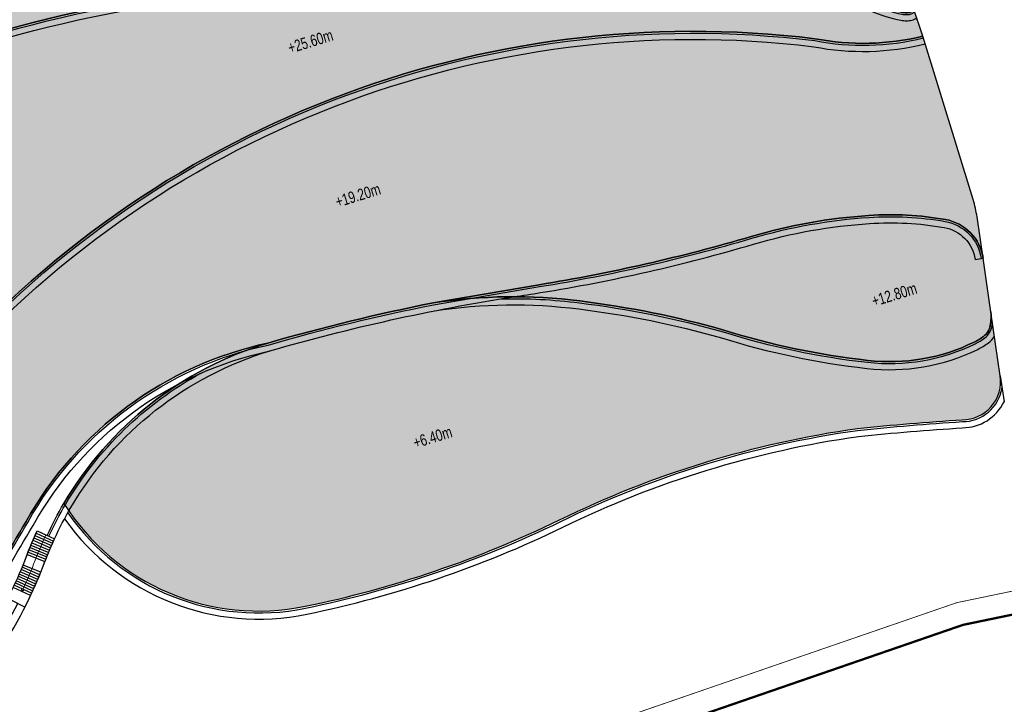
# Model space of a CAD drawing. Header units: millimetres. Extents: x -1402 to -179, y -280 to 6164.
# Tile 151 of 212: x -650 to -521, y 3627 to 3717. Entities that reach past the tile are written whole.
import ezdxf

# ---------------------------------------------------------------- set-up
doc = ezdxf.new("R2010")
doc.units = ezdxf.units.MM
for name, pattern in [('AJN-Limite', [1.25, 0.5, -0.25, 0, -0.25, 0, -0.25]), ('AJN-Projection', [0.375, 0.25, -0.125]), ('DASH', [0.35, 0.25, -0.1])]:
    doc.linetypes.add(name, pattern=pattern)
for name, color, linetype in [('AJN-2-SBT-P', 251, 'AJN-Projection'), ('AJN-2-SBT-V', 51, 'CONTINUOUS'), ('AJN-8-251-H', 251, 'CONTINUOUS'), ('AJN-8-254-H', 254, 'CONTINUOUS')]:
    doc.layers.add(name, color=color, linetype=linetype)
doc.layers.add('AJN-6-Etang', color=7, linetype='CONTINUOUS', lineweight=15, true_color=0x46a499)
for name, color, linetype, lineweight in [('AJN-7-500-A', 10, 'CONTINUOUS', 18), ('AJN-8-252-H', 252, 'CONTINUOUS', 20), ('GEO-1-LIM-V', 10, 'AJN-Limite', 25)]:
    doc.layers.add(name, color=color, linetype=linetype, lineweight=lineweight)
doc.styles.get("Standard").update_dxf_attribs({"font": 'rs.shx', "bigfont": 'hztxt.shx'})

# ---------------------------------------------------------------- blocks, each defined once
blk = doc.blocks.new('ESCALIER COURBE')
at = {"layer": 'AJN-8-251-H', "linetype": 'Continuous'}
for p, q in [((-2.091465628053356, 1.405588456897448), (-0.2043146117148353, -0.2342875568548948)), ((-1.872455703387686, 1.656514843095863), (0.007522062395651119, 0.008420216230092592)), ((-3.169978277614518, 0.1367544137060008), (-1.247502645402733, -1.461563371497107)), ((-2.956494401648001, 0.3923987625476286), (-1.041011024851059, -1.214292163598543)), ((-2.741897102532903, 0.647109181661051), (-0.8334424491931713, -0.9679242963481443)), ((-2.526190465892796, 0.9008808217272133), (-0.62480087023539, -0.7224644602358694)), ((-2.309378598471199, 1.153708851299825), (-0.415090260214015, -0.477917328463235)), ((-4.009937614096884, -0.8972797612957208), (-2.060765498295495, -2.461076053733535)), ((-3.800957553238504, -0.6379605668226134), (-1.858627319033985, -2.210246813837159)), ((-3.590847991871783, -0.3795556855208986), (-1.6553966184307, -1.960301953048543)), ((-3.382344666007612, -0.1198189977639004), (-1.452913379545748, -1.709733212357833)), ((-3.418879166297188, -4.152096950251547), (-5.330543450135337, -2.541029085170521)), ((-3.205460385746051, -3.89750844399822), (-5.125533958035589, -2.296472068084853)), ((-2.993377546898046, -3.641805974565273), (-4.921807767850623, -2.050844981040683)), ((-4.505806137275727, -5.408086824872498), (-6.374642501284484, -3.747529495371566)), ((-4.285796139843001, -5.159172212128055), (-6.163301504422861, -3.508422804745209)), ((-4.067092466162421, -4.909109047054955), (-5.953215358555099, -3.268212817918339)), ((-3.849701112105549, -4.657904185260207), (-5.744389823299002, -3.02690612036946)), ((-3.633628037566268, -4.405564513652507), (-5.536830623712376, -2.78450932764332)), ((-5.173613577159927, -6.147871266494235), (-7.016136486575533, -4.45816439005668)), ((-4.949720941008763, -5.902443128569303), (-6.801065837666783, -4.222406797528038)), ((-4.727116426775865, -5.655846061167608), (-6.587232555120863, -3.985526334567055)), ((-6.312182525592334, -7.357243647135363), (-8.109842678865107, -5.619884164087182))]:
    blk.add_line(p, q, dxfattribs=at)
at = {"layer": 'AJN-8-251-H', "linetype": 'Continuous', "flags": 128}
for points in [[(-4.012698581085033, -0.8950646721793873, -0.01090874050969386), (-1.872455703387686, 1.656514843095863)], [(-2.06270429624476, -2.459520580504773, -0.01087050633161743), (-2.273736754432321e-13, 0, -6.100320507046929e-05), (0.007522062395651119, 0.008420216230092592)]]:
    blk.add_lwpolyline(points, format="xyb", dxfattribs=at)
at = {"layer": 'AJN-8-251-H', "linetype": 'Continuous'}
for points in [[(-8.109842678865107, -5.619884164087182, 0.01963747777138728), (-4.921807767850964, -2.050844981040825, -0.004816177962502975), (-4.012698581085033, -0.8950646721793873, -0.004816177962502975)], [(-6.312182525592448, -7.357243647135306, 0.01980274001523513), (-2.966707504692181, -3.609457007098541, -0.004953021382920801), (-2.06270429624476, -2.459520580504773, -0.004953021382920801)]]:
    blk.add_lwpolyline(points, format="xyb", dxfattribs=at)
at = {"layer": 'AJN-8-252-H', "flags": 128}
blk.add_lwpolyline([(-6.094875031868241, -5.303017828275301, 0.01317423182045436), (-3.944375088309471, -2.830298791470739, -0.01579367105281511), (-0.932506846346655, 0.8325026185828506)], format="xyb", dxfattribs=at)
blk.add_lwpolyline([(-5.716615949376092, -5.172940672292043), (-6.094875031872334, -5.303017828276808), (-6.018395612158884, -4.910397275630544)], dxfattribs=at)

msp = doc.modelspace()

# ---------------------------------------------------------------- hatches: boundary and pattern name
at = {"layer": 'AJN-6-Etang', "transparency": 33554687}
h = msp.add_hatch(color=256, dxfattribs=at)
h.dxf.hatch_style = 1
h.set_gradient(color1=(39, 228, 241), rotation=300, centered=1, tint=0.7570968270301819)
edge = h.paths.add_edge_path()
edge.add_arc((-537.0654263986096, 3741.594956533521), 11.91000200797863, 204.3463974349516, 247.7751663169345, ccw=False)
edge.add_arc((-396.1423895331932, 1757.59094821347), 1984.905211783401, 94.38534743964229, 94.57030582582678)
edge.add_arc((-390.9486155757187, 1693.875489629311), 2048.831929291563, 94.57310970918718, 94.74732533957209)
edge.add_arc((-573.0292612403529, 3886.387536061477), 151.2277142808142, 268.91833598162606, 274.74732533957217, ccw=False)
edge.add_arc((-573.0292612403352, 3886.38753606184), 151.2277142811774, 266.76281670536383, 268.918335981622, ccw=False)
edge.add_arc((-587.1152837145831, 3637.340569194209), 98.21728513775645, 86.76281670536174, 102.4753579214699)
edge.add_arc((-768.5947579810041, 4457.610945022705), 741.88883258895, 278.27454966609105, 282.4753579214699, ccw=False)
edge.add_arc((-648.6178442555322, 3664.201595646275), 60.6979130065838, 102.5670392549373, 118.6172384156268)
edge.add_arc((-706.6427610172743, 3754.674641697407), 47.13165744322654, 292.1750060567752, 307.90155288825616, ccw=False)
edge.add_arc((-776.9140117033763, 4083.569670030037), 382.8069380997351, 283.0004505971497, 283.29936020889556, ccw=False)
edge.add_arc((174.600009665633, 2113.921362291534), 1816.099149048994, 118.4580294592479, 118.5589211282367)
edge.add_arc((-870.3806384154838, 4059.857204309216), 392.8297856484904, 293.3616463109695, 296.74348635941, ccw=False)
edge.add_arc((-614.78692978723, 3518.280997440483), 206.6587185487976, 118.8838619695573, 123.3912754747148)
edge.add_arc((-706.7794257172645, 3655.884916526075), 41.1545307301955, 121.892201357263, 144.7242394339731)
edge.add_arc((-725.5073585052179, 3670.873424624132), 17.26788170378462, 149.4436558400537, 174.3919650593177)
edge.add_arc((-772.4263791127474, 3675.198726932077), 29.85056725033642, 304.76223884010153, 354.9302594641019, ccw=False)
edge.add_arc((-698.6065861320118, 3666.450415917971), 58.94964782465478, 195.5212558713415, 201.6826345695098)
edge.add_arc((-747.7018612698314, 3647.290061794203), 6.257983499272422, 204.7451583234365, 238.7353172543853)
edge.add_arc((-746.7268568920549, 3648.895891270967), 8.136632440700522, 238.7353172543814, 265.8059867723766)
edge.add_arc((-745.6361823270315, 3663.769329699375), 23.05000703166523, 265.8059867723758, 291.7958996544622)
edge.add_arc((-753.5528919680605, 3688.708372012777), 49.18277004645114, 289.5712784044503, 327.779998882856)
edge.add_arc((-836.7744922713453, 3744.021250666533), 149.0997929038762, 326.8485866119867, 332.8131314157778)
edge.add_arc((-633.9402415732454, 3642.69358752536), 77.66313263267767, 136.2721735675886, 154.6878398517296, ccw=False)
edge.add_arc((-644.200352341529, 3645.64922362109), 68.38566050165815, 109.5782243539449, 132.1159801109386, ccw=False)
edge.add_arc((-604.8070941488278, 3549.087568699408), 172.6306134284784, 89.91502416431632, 111.15777770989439, ccw=False)
edge.add_arc((-602.0929170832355, 3830.688558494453), 108.9982880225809, 268.7077466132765, 275.5166178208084)
edge.add_arc((-606.5813803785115, 3826.946865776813), 105.8155929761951, 278.1313981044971, 283.1361526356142)
edge.add_arc((-574.2587065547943, 3678.538436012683), 46.11022811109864, 93.68543034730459, 100.33763134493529, ccw=False)
edge.add_arc((-571.7268882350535, 3621.66224611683), 103.0377285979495, 76.98883006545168, 93.05743218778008, ccw=False)
edge.add_arc((-575.9250879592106, 3620.152697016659), 105.5203835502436, 69.08009231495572, 74.95191348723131, ccw=False)
edge.add_arc((-530.7439089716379, 3736.325698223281), 19.1406711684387, 246.9188615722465, 258.4739672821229)
edge.add_arc((-533.925047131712, 3721.717364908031), 4.195972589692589, 261.1793386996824, 268.9071782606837)
edge.add_arc((-533.9948825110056, 3719.2615711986), 1.739445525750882, 269.6643166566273, 283.9875195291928)
edge.add_arc((-533.744956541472, 3718.25824188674), 0.705456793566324, 283.9875195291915, 313.6161645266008)
edge.add_arc((-533.5830224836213, 3718.088290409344), 0.4707098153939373, 313.6161645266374, 348.514980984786)
edge.add_arc((-534.2310152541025, 3718.219949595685), 1.131942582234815, 348.5149809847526, 378.9075892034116)
edge.add_line((-533.1601495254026, 3718.586747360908), (-534.4543513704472, 3722.789336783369))
edge.add_arc((-546.2312466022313, 3719.162597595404), 12.32268227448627, 17.11641258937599, 67.77516631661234)
at = {"layer": 'AJN-6-Etang', "linetype": 'Continuous', "transparency": 33554687}
h = msp.add_hatch(color=256, dxfattribs=at)
h.dxf.hatch_style = 1
h.set_gradient(color1=(166, 228, 247), rotation=200, centered=1, tint=0.800000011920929, name='INVCURVED')
edge = h.paths.add_edge_path()
edge.add_arc((-539.6903833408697, 3746.378562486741), 32.8479777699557, 259.0174260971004, 283.7331395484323)
edge.add_line((-531.8922719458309, 3714.469643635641), (-533.1331609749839, 3718.226826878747))
edge.add_arc((-533.574940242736, 3718.064349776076), 0.4707098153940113, -70.6203057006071, 20.192458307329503, ccw=False)
edge.add_arc((-533.9948825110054, 3719.2615711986), 1.739445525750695, 267.0779223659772, 289.3427458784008, ccw=False)
edge.add_arc((-533.925047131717, 3721.717364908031), 4.195972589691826, 261.17933869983, 267.83506076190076, ccw=False)
edge.add_arc((-530.7439089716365, 3736.325698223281), 19.14067116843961, 246.9188615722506, 258.4739672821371, ccw=False)
edge.add_arc((-575.9250879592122, 3620.152697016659), 105.5203835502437, 69.08009231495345, 74.95191348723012)
edge.add_arc((-571.7268882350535, 3621.66224611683), 103.0377285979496, 76.98883006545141, 93.05743218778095)
edge.add_arc((-574.2587065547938, 3678.538436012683), 46.11022811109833, 93.68543034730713, 100.3376313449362)
edge.add_arc((-606.5813803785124, 3826.946865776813), 105.8155929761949, 278.13139810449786, 283.1361526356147, ccw=False)
edge.add_arc((-602.0929170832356, 3830.688558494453), 108.9982880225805, 268.7077466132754, 275.5166178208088, ccw=False)
edge.add_arc((-604.8070941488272, 3549.087568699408), 172.630613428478, 89.91502416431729, 111.1577777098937)
edge.add_arc((-644.2003523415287, 3645.649223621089), 68.38566050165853, 109.5782243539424, 132.1159801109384)
edge.add_arc((-633.940241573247, 3642.69358752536), 77.6631326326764, 136.2721735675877, 154.6878398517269)
edge.add_arc((-836.7744922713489, 3744.021250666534), 149.0997929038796, 326.8485866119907, 332.81313141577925, ccw=False)
edge.add_arc((-753.5528919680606, 3688.708372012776), 49.18277004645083, 289.5712784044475, 327.77999888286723, ccw=False)
edge.add_arc((-745.6361823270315, 3663.769329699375), 23.05000703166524, 265.80598677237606, 291.7958996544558, ccw=False)
edge.add_arc((-746.7268568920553, 3648.895891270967), 8.136632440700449, 238.73531725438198, 265.8059867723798, ccw=False)
edge.add_arc((-747.701861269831, 3647.290061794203), 6.257983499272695, 204.7451583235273, 238.7353172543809, ccw=False)
edge.add_arc((-698.6065861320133, 3666.450415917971), 58.9496478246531, 201.6826345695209, 210.3252863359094)
edge.add_arc((-722.7767510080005, 3654.056911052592), 31.86463938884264, 213.0342114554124, 247.3748419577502)
edge.add_arc((-731.5727928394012, 3632.951902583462), 9.000000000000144, 247.3748419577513, 297.9607097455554)
edge.add_arc((-691.6662761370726, 3557.774338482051), 76.11284403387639, 113.07744778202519, 117.9607097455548, ccw=False)
edge.add_arc((-801.5518826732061, 3808.592369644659), 197.7256147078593, 293.8823795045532, 315.3027358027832)
edge.add_arc((-561.8123215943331, 3584.378913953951), 130.7194739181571, 83.02942774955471, 139.3583344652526, ccw=False)
h = msp.add_hatch(color=256, dxfattribs=at)
h.dxf.hatch_style = 1
h.set_gradient(color1=(181, 223, 247), rotation=200, centered=1, tint=0.800000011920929, name='INVCURVED')
edge = h.paths.add_edge_path()
edge.add_arc((-536.1331980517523, 3649.417541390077), 41.76902211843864, 80.08128101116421, 93.81348574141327, ccw=False)
edge.add_arc((-529.9721789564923, 3684.650621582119), 6.001325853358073, 8.314213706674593, 80.08128101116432, ccw=False)
edge.add_line((-524.0339273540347, 3685.518423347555), (-524.8218382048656, 3690.909992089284))
edge.add_arc((-539.6641874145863, 3688.740966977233), 15.00000000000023, 8.314213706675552, 17.11641258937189)
edge.add_line((-525.3285562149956, 3693.155678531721), (-531.8922719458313, 3714.469643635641))
edge.add_arc((-539.6903833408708, 3746.37856248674), 32.84797776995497, 259.0174260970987, 283.7331395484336, ccw=False)
edge.add_arc((-561.8123215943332, 3584.378913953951), 130.7194739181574, 83.02942774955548, 139.3583344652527)
edge.add_arc((-801.5518826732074, 3808.592369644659), 197.7256147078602, 293.88237950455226, 315.3027358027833, ccw=False)
edge.add_arc((-691.666276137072, 3557.774338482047), 76.1128440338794, 109.1621766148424, 113.07744778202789, ccw=False)
edge.add_arc((-700.3908612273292, 3582.881288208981), 49.53320314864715, 76.18652852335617, 109.16217663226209, ccw=False)
edge.add_arc((6736.442926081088, 44752.96636338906), 41786.93979426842, 259.7649214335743, 259.7784708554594)
edge.add_arc((-676.0644756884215, 3653.926779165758), 24.85499872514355, 263.5898590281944, 326.3375928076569)
edge.add_arc((-2060.139441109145, 4481.808366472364), 1637.6038108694, 329.0722052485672, 329.5217709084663)
edge.add_arc((-607.3271954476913, 3627.944119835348), 47.56153281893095, 102.10276570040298, 150.7305022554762, ccw=False)
edge.add_arc((-545.9599434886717, 3428.331226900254), 256.2479434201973, 101.20186661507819, 106.1646998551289, ccw=False)
edge.add_line((-595.7402857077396, 3679.697346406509), (-581.894087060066, 3682.067430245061))
edge.add_arc((-618.1463783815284, 3905.2683349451), 226.1257890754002, 279.2254205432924, 286.4139132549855)
edge.add_arc((-534.1899581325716, 3620.264426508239), 70.98682985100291, 93.8134857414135, 106.41391325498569, ccw=False)
at = {"layer": 'AJN-6-Etang', "transparency": 33554687}
h = msp.add_hatch(color=256, dxfattribs=at)
h.dxf.hatch_style = 1
h.set_gradient(color1=(188, 236, 246), rotation=200, centered=1, tint=0.800000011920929, name='INVCURVED')
edge = h.paths.add_edge_path()
edge.add_arc((-529.9721789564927, 3684.650621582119), 6.001325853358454, 8.314213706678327, 80.0812810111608)
edge.add_arc((-536.1331980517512, 3649.417541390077), 41.76902211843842, 80.08128101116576, 93.81348574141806)
edge.add_arc((-534.1899581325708, 3620.26442650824), 70.98682985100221, 93.8134857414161, 106.4139132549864)
edge.add_arc((-618.146378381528, 3905.268334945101), 226.125789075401, 279.22542054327, 286.41391325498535, ccw=False)
edge.add_line((-581.894087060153, 3682.067430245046), (-595.7402857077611, 3679.697346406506))
edge.add_arc((-585.3088098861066, 3612.091593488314), 68.4058003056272, 82.70206975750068, 98.77148672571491, ccw=False)
edge.add_arc((-591.4480943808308, 3558.177498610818), 122.6653533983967, 74.09507165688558, 83.05663605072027, ccw=False)
edge.add_arc((-527.8576559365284, 3772.127404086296), 100.5522168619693, 252.6562582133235, 263.6004390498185)
edge.add_arc((-536.1791950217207, 3696.941333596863), 24.90736390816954, 263.345897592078, 296.1893437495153)
edge.add_arc((-527.6510556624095, 3680.017136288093), 5.959617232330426, 294.4264649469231, 308.1904459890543)
edge.add_arc((-525.3469842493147, 3677.165244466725), 2.294084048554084, 307.0003335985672, 349.6996083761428)
edge.add_arc((-529.9453750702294, 3677.938647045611), 6.956927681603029, 350.2044284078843, 365.010583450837)
edge.add_line((-523.0150327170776, 3678.546263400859), (-524.0339273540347, 3685.518423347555))
h = msp.add_hatch(color=256, dxfattribs=at)
h.dxf.hatch_style = 1
h.set_gradient(color1=(143, 224, 240), color2=(237, 250, 252), rotation=220, centered=1, tint=0.800000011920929, name='INVCURVED')
edge = h.paths.add_edge_path()
edge.add_arc((-526.74060378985, 3669.462102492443), 5.000000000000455, 269.9999999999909, 368.3142137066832)
edge.add_line((-521.7931540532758, 3670.185110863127), (-523.015032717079, 3678.546263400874))
edge.add_arc((-529.9453750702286, 3677.938647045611), 6.956927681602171, -9.298855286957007, 5.010583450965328, ccw=False)
edge.add_arc((-525.3469842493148, 3677.165244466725), 2.29408404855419, 307.0003335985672, 351.20596474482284, ccw=False)
edge.add_arc((-527.6510556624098, 3680.017136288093), 5.959617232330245, 294.4264649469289, 308.19044598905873, ccw=False)
edge.add_arc((-536.1791950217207, 3696.941333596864), 24.90736390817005, 263.345897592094, 296.18934374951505, ccw=False)
edge.add_arc((-527.8576559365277, 3772.127404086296), 100.5522168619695, 252.6562582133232, 263.60043904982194, ccw=False)
edge.add_arc((-591.4480943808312, 3558.177498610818), 122.6653533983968, 74.09507165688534, 83.05663605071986)
edge.add_arc((-585.3088098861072, 3612.091593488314), 68.40580030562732, 82.70206975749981, 98.7714867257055)
edge.add_arc((-545.9599434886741, 3428.331226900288), 256.2479434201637, 101.2018666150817, 106.1646998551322)
edge.add_arc((-603.9778946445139, 3630.139153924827), 46.26852690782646, 106.7330714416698, 149.5874440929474)
edge.add_arc((-618.4786271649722, 3669.522860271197), 30.00000000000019, 212.1441257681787, 281.6391712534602)
edge.add_arc((-640.9707072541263, 3778.716675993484), 141.4862460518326, 281.6391712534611, 295.8553758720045)
edge.add_arc((-522.3316057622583, 3535.25015670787), 129.3486840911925, 98.03766878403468, 116.11541465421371, ccw=False)
edge.add_arc((-503.5929547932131, 3302.214537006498), 362.9863803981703, 93.6562339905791, 95.82263408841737, ccw=False)
at = {"layer": 'AJN-8-254-H'}
h = msp.add_hatch(color=255, dxfattribs=at)
h.dxf.hatch_style = 1
h.paths.add_polyline_path([(-767.6700926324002, 3695.502828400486, -0.2464211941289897), (-767.4226458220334, 3695.374427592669, -0.08656056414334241), (-763.1239743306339, 3696.90247694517, -0.8058685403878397), (-762.0104599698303, 3697.269946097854, -0.08357554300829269), (-757.5444517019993, 3696.894347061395, -0.6562459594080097), (-756.4899941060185, 3696.578014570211, -0.08357554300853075), (-752.5547221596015, 3694.433267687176, -0.6562459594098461), (-751.7173819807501, 3693.718559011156, -0.0848587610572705), (-748.9905325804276, 3690.168496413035, -0.6618094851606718), (-748.5032295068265, 3689.177244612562, -0.03377184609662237), (-747.894293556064, 3687.460436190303), (-748.1109409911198, 3687.399699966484, -0.0714318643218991), (-747.6190817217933, 3683.658114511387, -0.9303294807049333), (-747.6396971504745, 3683.060030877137, -0.01893678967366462), (-747.7349124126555, 3682.059367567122, -0.03197878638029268), (-718.6716012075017, 3697.7078330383, 0.02245452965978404), (-703.8887507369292, 3704.951018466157, 0.03574655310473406), (-701.415636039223, 3706.57997501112, -0.01582952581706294), (-700.1049641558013, 3707.668882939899, -0.05869852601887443), (-698.2181821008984, 3708.644548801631, -0.03273755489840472), (-694.3041291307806, 3709.782619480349, 0.003651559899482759), (-688.8535361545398, 3711.02906217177, 0.06872791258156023), (-677.6894734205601, 3717.484585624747, -0.07014692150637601), (-661.8246045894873, 3723.445313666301, 0.01833153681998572), (-608.3321525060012, 3733.238846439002, -0.06866651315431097), (-581.569007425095, 3735.40113170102, 0.03485309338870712), (-560.5134006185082, 3735.678628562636, -0.001541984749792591), (-547.9165478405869, 3736.685647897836, -0.03924537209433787), (-548.550374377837, 3738.441527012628, 0.1068267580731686), (-556.371493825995, 3755.453928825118), (-560.7691083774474, 3755.453928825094, 0.1419590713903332)])
h.paths.add_polyline_path([(-690.7982539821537, 3710.574726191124, -0.002347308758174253), (-694.3041291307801, 3709.782619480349, 0.03273755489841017), (-698.2181821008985, 3708.644548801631, 0.05869852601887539), (-700.1049641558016, 3707.668882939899, 0.01582952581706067), (-701.415636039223, 3706.57997501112, -0.03574655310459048), (-703.8887507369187, 3704.951018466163, -0.02245452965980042), (-718.6716012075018, 3697.7078330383, 0.03197878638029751), (-747.7349124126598, 3682.059367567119, -0.0174172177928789), (-747.8891159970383, 3681.147743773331, -0.01112808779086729), (-747.519368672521, 3681.307506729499, -0.00345109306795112), (-728.2303048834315, 3692.257893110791, -0.01860396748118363), (-714.6104849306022, 3699.231498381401, 0.01475713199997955), (-693.6084446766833, 3709.048378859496, -0.0004402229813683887)])

# ---------------------------------------------------------------- linework, layer by layer
at = {"layer": 'AJN-2-SBT-P', "ltscale": 5}
msp.add_lwpolyline([(-598.362766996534, 3732.615722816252, 0.05136927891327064), (-569.3453663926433, 3736.388544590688, -0.03690796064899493), (-555.7402460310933, 3738.441906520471, 0.1067657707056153), (-563.5590515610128, 3755.443872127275, 0.1401209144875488), (-767.6700926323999, 3695.502828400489), (-766.1462764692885, 3694.714262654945, -0.6074786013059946), (-750.2465776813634, 3680.877081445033, -0.006356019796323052), (-735.3558760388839, 3691.616742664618, -0.06791793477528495), (-729.3483457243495, 3694.717613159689, 0.02504563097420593), (-675.8507716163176, 3716.76737394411, -0.06355717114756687), (-658.6794310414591, 3722.09866041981, 0.0469281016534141), (-647.7917072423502, 3724.392247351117, 0.004268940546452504), (-637.3173843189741, 3727.746856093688, -0.09014605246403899), (-630.8325987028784, 3728.651971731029, 0.06696969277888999), (-626.0528815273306, 3729.095905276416, -0.04175151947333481), (-604.9859279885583, 3732.126991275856, 0.003885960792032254)], format="xyb", close=True, dxfattribs=at)
at = {"layer": 'AJN-2-SBT-V', "flags": 128}
for points in [[(-661.8246045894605, 3723.445313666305, 0.01833153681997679), (-608.3321525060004, 3733.238846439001, -0.06866651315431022), (-581.5690074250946, 3735.401131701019, 0.0348530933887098), (-560.513400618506, 3735.678628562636, -0.001541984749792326), (-547.916547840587, 3736.685647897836, -0.03924537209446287), (-548.5503743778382, 3738.441527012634, 0.1068267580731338), (-556.371493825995, 3755.453928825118), (-560.7691083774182, 3755.453928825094, 0.1419590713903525), (-767.6700926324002, 3695.502828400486, -0.246421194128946)], [(-667.115943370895, 3710.081158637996, -0.09295535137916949), (-604.5510643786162, 3721.717992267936, 0.02971804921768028), (-591.6144267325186, 3722.195111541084, 0.02184083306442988), (-582.5331124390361, 3723.90017477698, -0.02903385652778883), (-577.2226050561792, 3724.553307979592, -0.07022761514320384), (-548.5288704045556, 3722.054603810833, -0.02562626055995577), (-538.2477084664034, 3718.717226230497, 0.05046142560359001), (-534.5684667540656, 3717.571017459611, 0.03373184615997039), (-534.0050734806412, 3717.522155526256, 0.06257825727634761), (-533.5744402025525, 3717.573703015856, 0.1300044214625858), (-533.2583156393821, 3717.747507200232, 0.1534627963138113), (-533.1217377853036, 3717.994566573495, 0.1333956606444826), (-533.1601495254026, 3718.586747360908), (-534.4543513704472, 3722.789336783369, 0.2247122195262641), (-541.5702899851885, 3730.569787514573, -0.1917949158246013), (-547.916268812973, 3736.6850312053, 0.0008070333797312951), (-554.3042454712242, 3736.184773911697, 0.0007601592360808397), (-560.5134006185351, 3735.678628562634, -0.02543924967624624), (-575.8840589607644, 3735.18676987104, -0.009405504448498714), (-581.5690074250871, 3735.401131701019, 0.06866651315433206), (-608.3321525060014, 3733.238846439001, -0.0183315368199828), (-661.8246045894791, 3723.445313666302, 0.07014692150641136)]]:
    msp.add_lwpolyline(points, format="xyb", dxfattribs=at)
at = {"layer": 'AJN-2-SBT-V', "linetype": 'Continuous', "flags": 128}
msp.add_lwpolyline([(-661.0019790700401, 3669.519930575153, -0.2508528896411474), (-545.9482657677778, 3714.13218980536, 0.1082626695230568), (-531.8922719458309, 3714.469643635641), (-533.1331609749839, 3718.226826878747, -0.4183745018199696), (-533.4187460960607, 3717.620310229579, -0.09745540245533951), (-534.0835555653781, 3717.524387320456, -0.02904923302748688), (-534.5684667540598, 3717.571017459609, -0.05046142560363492), (-538.2477084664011, 3718.717226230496, 0.0256262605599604), (-548.5288704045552, 3722.054603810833, 0.07022761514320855), (-577.2226050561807, 3724.553307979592, 0.02903385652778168), (-582.5331124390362, 3723.90017477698, -0.02184083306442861), (-591.6144267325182, 3722.195111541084, -0.02971804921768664), (-604.5510643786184, 3721.717992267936, 0.09295535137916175), (-667.1159433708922, 3710.081158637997, 0.09865774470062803)], format="xyb", dxfattribs=at)
at = {"layer": 'AJN-2-SBT-V'}
msp.add_lwpolyline([(-538.9112035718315, 3691.094080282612, -0.05998985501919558), (-528.9384449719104, 3690.56224623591, -0.3237964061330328), (-524.0339273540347, 3685.518423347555), (-524.8218382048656, 3690.909992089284, 0.03842573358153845), (-525.3285562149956, 3693.155678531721), (-531.8922719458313, 3714.469643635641, -0.1082626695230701), (-545.9482657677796, 3714.13218980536, 0.2508528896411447), (-661.0019790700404, 3669.519930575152, -0.0937370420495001), (-721.5006108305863, 3627.796317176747, -0.01708525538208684), (-716.6497959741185, 3629.670018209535, -0.144884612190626), (-688.5642251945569, 3630.981900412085, 5.912050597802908e-05), (-678.8394075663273, 3629.227169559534, 0.2808412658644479), (-655.3772131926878, 3640.149691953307, 0.00196160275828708), (-648.8165320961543, 3651.197815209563, -0.215421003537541), (-617.2992204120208, 3674.448508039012, -0.02165783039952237), (-595.7402857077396, 3679.697346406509), (-581.894087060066, 3682.067430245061, 0.03137600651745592), (-554.2490190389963, 3688.358215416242, -0.05503520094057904)], format="xyb", close=True, dxfattribs=at)
at = {"layer": 'AJN-2-SBT-V', "flags": 128}
for points in [[(-524.0339273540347, 3685.518423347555, 0.3237964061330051), (-528.9384449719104, 3690.56224623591, 0.05998985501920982), (-538.9112035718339, 3691.094080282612, 0.05503520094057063), (-554.2490190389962, 3688.358215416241, -0.03137600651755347), (-581.894087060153, 3682.067430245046), (-595.7402857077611, 3679.697346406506, -0.07023118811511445), (-576.6193047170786, 3679.943240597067, -0.03912214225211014), (-557.8326426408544, 3676.146945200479, 0.04778932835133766), (-539.0653384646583, 3672.201750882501, 0.1442957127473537), (-525.1866047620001, 3674.590948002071, 0.06012900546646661), (-523.9663593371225, 3675.333115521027, 0.1884968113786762), (-523.0898720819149, 3676.755041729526, 0.06469406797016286), (-523.0150327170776, 3678.546263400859)], [(-526.7406037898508, 3664.462102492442, 0.4573830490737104), (-521.7931540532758, 3670.185110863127), (-523.015032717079, 3678.546263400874, -0.0625179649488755), (-523.0798687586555, 3676.81451811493, -0.1953116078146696), (-523.9663593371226, 3675.333115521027, -0.06012900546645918), (-525.186604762, 3674.590948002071, -0.1442957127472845), (-539.0653384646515, 3672.2017508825, -0.04778932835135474), (-557.8326426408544, 3676.146945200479, 0.03912214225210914), (-576.6193047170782, 3679.943240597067, 0.0702311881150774), (-595.7402857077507, 3679.697346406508, 0.02165783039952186), (-617.2992204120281, 3674.44850803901, 0.1891976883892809), (-643.8799997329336, 3653.561335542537, 0.3128781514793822), (-612.4261998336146, 3640.139733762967, 0.06210957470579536), (-579.2684073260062, 3651.393528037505, -0.07904304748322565), (-540.4176712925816, 3663.328165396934, -0.00945298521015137)]]:
    msp.add_lwpolyline(points, format="xyb", close=True, dxfattribs=at)
at = {"layer": 'AJN-2-SBT-V', "linetype": 'Continuous', "flags": 128}
msp.add_lwpolyline([(-664.06743493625, 3622.108041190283, 0.09389314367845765), (-649.8988315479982, 3640.516749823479), (-651.192436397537, 3641.171796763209, 0.01963747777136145), (-649.1998099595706, 3645.52277908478, -0.01572574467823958), (-647.3805131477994, 3649.964988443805), (-646.0565730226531, 3649.373500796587, -0.02494982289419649), (-643.879999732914, 3653.561335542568, -0.189197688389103), (-617.2992204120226, 3674.448508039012, 0.2154210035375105), (-648.8165320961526, 3651.197815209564, -0.001961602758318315), (-655.3772131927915, 3640.149691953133, -0.2808412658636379), (-678.839407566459, 3629.227169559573, -5.912050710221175e-05), (-688.5642253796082, 3630.981900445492, 0.1448846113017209), (-716.6497959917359, 3629.670018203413, 0.03840971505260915), (-727.3529990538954, 3625.002478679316, -0.2243781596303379), (-735.0350987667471, 3624.644530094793, -0.150970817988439), (-749.4903189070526, 3636.686230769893, 0.03286619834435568), (-732.1687331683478, 3609.756508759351, 0.00233829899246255), (-729.3480626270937, 3606.256450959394, 0.04253943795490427), (-724.9823251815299, 3603.412189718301, 0.2111097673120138), (-704.9509894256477, 3600.716146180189, 0.100205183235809)], format="xyb", close=True, dxfattribs=at)
at = {"layer": 'AJN-8-251-H', "linetype": 'Continuous'}
for p, q in [((-525.0728917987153, 3685.366591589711), (-524.0339274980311, 3685.518424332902)), ((-521.7931540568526, 3670.185110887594), (-521.300605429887, 3666.814666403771))]:
    msp.add_line(p, q, dxfattribs=at)
at = {"layer": 'AJN-8-251-H', "linetype": 'Continuous', "flags": 128}
for points in [[(-752.792833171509, 3643.235946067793, 0.08838480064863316), (-751.0794547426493, 3641.72717481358, 0.1186704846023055), (-747.3402047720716, 3640.531717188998, 0.113838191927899), (-736.9893709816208, 3642.133179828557, 0.1682431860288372), (-711.7335021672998, 3662.350500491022, 0.02603457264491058), (-703.9228275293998, 3675.787858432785, -0.08051067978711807), (-689.887682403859, 3696.197577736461, -0.09863690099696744), (-667.0289247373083, 3709.84676652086, -0.09295654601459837), (-604.5540666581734, 3721.467996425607, 0.02972507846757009), (-591.5847141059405, 3721.946818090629, 0.02183985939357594), (-582.4822544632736, 3723.655326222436, -0.0289931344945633), (-577.207901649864, 3724.30373695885, -0.07021340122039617), (-548.58948584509, 3721.812022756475, -0.02560453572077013), (-538.3413620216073, 3718.485383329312, 0.05047568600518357), (-534.6127005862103, 3717.324893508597, 0.03415911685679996), (-534.0082215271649, 3717.272170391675, 0.06279062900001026), (-533.514012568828, 3717.331115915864, 0.1300044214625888), (-533.0858596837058, 3717.566512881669, 0.1022200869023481), (-532.9197915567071, 3717.806248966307)], [(-751.938583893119, 3641.335500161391, 0.01818615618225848), (-751.4946486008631, 3641.043351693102, 0.1186704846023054), (-747.3987119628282, 3639.733859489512, 0.1136755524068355), (-736.7068595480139, 3641.384568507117, 0.1681314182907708), (-711.0601792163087, 3661.91843827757, 0.02604571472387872), (-703.2051929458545, 3675.434060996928, -0.08045783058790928), (-689.329647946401, 3695.623595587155, -0.09856911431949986), (-666.7504891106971, 3709.096701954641, -0.092960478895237), (-604.563640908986, 3720.668009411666, 0.02974727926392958), (-591.4896352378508, 3721.152280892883, 0.02183640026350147), (-582.3196663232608, 3722.871776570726, -0.02886076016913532), (-577.1608366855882, 3723.505110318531, -0.07016741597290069), (-548.7834547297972, 3721.035761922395, -0.02553488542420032), (-538.6408315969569, 3717.743399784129, 0.05050637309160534), (-534.7550061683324, 3716.537461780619, 0.03527544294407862), (-534.0185938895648, 3716.472226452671, 0.06324129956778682), (-533.3206441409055, 3716.554837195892, 0.1097736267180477), (-532.6391299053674, 3716.894872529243)], [(-732.6710109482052, 3623.767327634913, 0.1529291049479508), (-727.2357825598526, 3624.781661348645, -0.0213162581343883), (-721.4010033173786, 3627.567010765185, 0.09375056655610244), (-660.8180401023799, 3669.350387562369, -0.2508531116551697), (-545.9872767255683, 3713.885097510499, 0.1083085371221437), (-531.8185659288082, 3714.230302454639)], [(-730.0101396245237, 3623.024132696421, 0.08316220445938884), (-726.8606897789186, 3624.075045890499, -0.02133493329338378), (-721.0822839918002, 3626.833219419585, 0.09379377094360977), (-660.2293707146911, 3668.807919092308, -0.2508542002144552), (-546.1118379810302, 3713.094364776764, 0.108448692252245), (-531.5827193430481, 3713.464451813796)], [(-721.0890370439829, 3626.830342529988, -0.01708525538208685), (-716.3051406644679, 3628.678195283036, -0.1450563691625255), (-688.783247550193, 3629.954468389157, 5.952462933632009e-05), (-678.9917090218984, 3628.187698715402, 0.2814724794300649), (-654.4892564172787, 3639.588757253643, 0.001967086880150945), (-647.9059689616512, 3650.674844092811, -0.215691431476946), (-617.0428263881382, 3673.429603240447, -0.03198491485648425), (-585.2005265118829, 3680.494203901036, 0.003869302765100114), (-581.725751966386, 3681.031011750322, 0.03137600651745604), (-553.9523159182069, 3687.351007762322, -0.0550352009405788), (-538.8413693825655, 3690.046405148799, -0.05998985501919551), (-529.1193084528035, 3689.52794047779, -0.3237964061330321), (-525.0728917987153, 3685.366591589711, -0.3237964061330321)], [(-713.4720518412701, 3630.396723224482, -0.1281694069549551), (-688.6163418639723, 3630.737268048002, 5.921692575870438e-05), (-678.8756057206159, 3628.97966494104, 0.2809951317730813), (-655.1658185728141, 3640.016096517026, 0.001962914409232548), (-648.5997372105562, 3651.073288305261, -0.2154845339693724), (-617.2381446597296, 3674.205920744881, -0.02166131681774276), (-595.6969246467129, 3679.451078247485), (-581.8540072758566, 3681.82066393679, 0.03137600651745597), (-554.1783754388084, 3688.118404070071, -0.05503520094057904), (-538.894576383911, 3690.844633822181, -0.05998985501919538), (-528.9815077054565, 3690.315982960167, -0.3237964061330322), (-524.2812998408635, 3685.482272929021)], [(-595.5801669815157, 3678.659626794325, -0.07024328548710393), (-576.7494679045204, 3678.901334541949, -0.03910182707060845), (-558.1330064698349, 3675.1407368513, 0.0477509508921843), (-539.1846727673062, 3671.15855165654, 0.1441185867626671), (-524.7372585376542, 3673.641830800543, 0.05916392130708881), (-523.3252845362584, 3674.501482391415, 0.08609727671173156), (-522.5461979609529, 3675.338089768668, 0.08609727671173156)], [(-586.8644812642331, 3680.229637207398, -0.03757052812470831), (-576.6502949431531, 3679.6951676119, -0.03911731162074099), (-557.9041687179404, 3675.907375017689, 0.04778013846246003), (-539.0937546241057, 3671.953370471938, 0.1442513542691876), (-525.0796947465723, 3674.364928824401, 0.05986911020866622), (-523.8137992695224, 3675.1350455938, 0.1883424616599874), (-522.8437010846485, 3676.711441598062, 0.01149701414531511), (-522.794794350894, 3677.039201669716)], [(-726.9415530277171, 3603.322463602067, 0.01303936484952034), (-725.5052540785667, 3602.501188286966, 0.210806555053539), (-704.6584732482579, 3599.707714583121, 0.1002568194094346), (-663.3870994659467, 3621.307907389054, 0.1140038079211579), (-646.8717869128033, 3644.610640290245, -0.01582437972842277), (-645.1025573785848, 3648.934915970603, -0.02495373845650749), (-642.9740523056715, 3653.030524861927, -0.1891928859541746), (-616.996911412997, 3673.442968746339)], [(-645.828307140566, 3649.271520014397, -0.02493645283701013), (-643.6642979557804, 3653.434952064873, -0.1358772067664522), (-626.0319599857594, 3670.528793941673)], [(-643.3727850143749, 3652.337302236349, 0.3010615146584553), (-612.3757629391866, 3639.894874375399, 0.06211058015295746), (-579.1588710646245, 3651.16880124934, -0.07903473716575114), (-540.3874993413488, 3663.079945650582, -0.009444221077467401), (-526.7325258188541, 3664.212108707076, 0.3663105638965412), (-521.5616784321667, 3668.601154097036, 0.3663105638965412)], [(-643.8027127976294, 3651.556414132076, 0.2975664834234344), (-612.214364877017, 3639.111324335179, 0.06211378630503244), (-578.8083486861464, 3650.449678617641, -0.07900795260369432), (-540.2909288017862, 3662.285644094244, -0.009416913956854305), (-526.7054720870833, 3663.412204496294, 0.2854090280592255), (-521.3006054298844, 3666.814666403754, 0.2854090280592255)]]:
    msp.add_lwpolyline(points, format="xyb", dxfattribs=at)
at = {"layer": 'GEO-1-LIM-V', "linetype": 'DASH', "ltscale": 5, "const_width": 0.1}
msp.add_lwpolyline([(-703.20666054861, 3562.79077702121), (-610.0956545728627, 3612.132624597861), (-527.4439945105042, 3640.620001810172), (-431.1729879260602, 3660.563702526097)], dxfattribs=at)
at = {"layer": 'GEO-1-LIM-V', "linetype": 'Continuous', "ltscale": 25, "const_width": 0.3}
msp.add_lwpolyline([(-704.2163303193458, 3558.860527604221), (-608.897289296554, 3609.372468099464), (-526.647689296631, 3637.721268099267), (-430.2313892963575, 3657.695068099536)], dxfattribs=at)

# ---------------------------------------------------------------- block references
at = {"layer": 'AJN-2-SBT-V', "rotation": 17.16630264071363}
msp.add_blockref('ESCALIER COURBE', (-645.1025573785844, 3648.934915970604), dxfattribs=at)

# ---------------------------------------------------------------- texts
at = {"layer": 'AJN-7-500-A', "char_height": 1.5, "attachment_point": 8, "rotation": 17.166302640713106}
for s, insert in [('{\\fSwis721 LtCn BT|b0|i0|c0|p34;+25.60m}', (-611.5146151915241, 3713.047802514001)), ('{\\fSwis721 LtCn BT|b0|i0|c0|p34;+19.20m}', (-605.3165455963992, 3692.983308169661)), ('{\\fSwis721 LtCn BT|b0|i0|c0|p34;+12.80m}', (-535.3832389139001, 3680.047597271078)), ('{\\fSwis721 LtCn BT|b0|i0|c0|p34;+6.40m}', (-595.5767219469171, 3661.453388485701))]:
    msp.add_mtext_dynamic_manual_height_columns(s, width=11.10498822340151, gutter_width=35.69431197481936, heights=[0], dxfattribs=dict(at, insert=insert))

doc.saveas('drawing.dxf')
